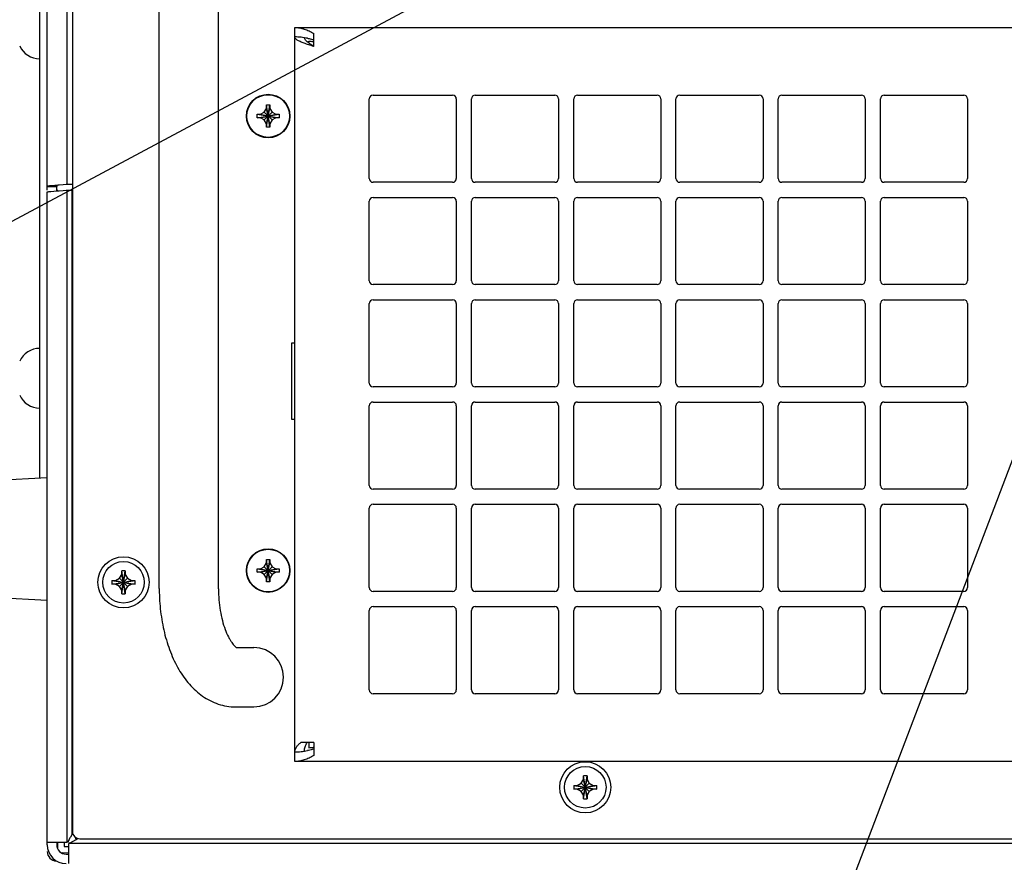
# Model space of a CAD drawing. Header units: inches. Extents: x 0 to 34, y 0 to 22.
# Tile 65 of 78: x 26.3 to 28.9, y 14.4 to 16.6. Entities that reach past the tile are written whole.
import ezdxf

# ---------------------------------------------------------------- set-up
doc = ezdxf.new("R2010")
doc.units = ezdxf.units.IN
doc.header["$LTSCALE"] = 1.87
doc.header["$MEASUREMENT"] = 0
doc.layers.get('0').update_dxf_attribs({"linetype": 'CONTINUOUS'})
for name, color, linetype in [('02___PRT_ALL_AXES', 7, 'CONTINUOUS'), ('DATUMCURVES', 7, 'CONTINUOUS'), ('DETAIL', 7, 'CONTINUOUS')]:
    doc.layers.add(name, color=color, linetype=linetype)
doc.styles.get("Standard").update_dxf_attribs({"font": 'txt', "width": 0.8})
doc.dimstyles.get("Standard").update_dxf_attribs({"dimtxt": 0.125, "dimasz": 0.18, "dimexe": 0.125, "dimexo": 0.0625, "dimgap": 0.09, "dimtad": 0, "dimtih": 1, "dimtoh": 1, "dimdec": 3, "dimzin": 4, "dimdsep": 46, "dimtxsty": 'STANDARD', "dimblk": '_FILLED', "dimblk1": '_FILLED', "dimblk2": '_FILLED', "dimcen": 0.09, "dimadec": 0, "dimazin": 0, "dimtol": 1, "dimtp": 0.01, "dimtm": 0.01, "dimtfac": 1, "dimtdec": 3, "dimtofl": 0, "dimtmove": 0, "dimatfit": 3, "dimldrblk": '_FILLED', "dimfxl": 1, "dimtolj": 1, "dimtzin": 4, "dimarcsym": 0})

# ---------------------------------------------------------------- blocks, each defined once
blk = doc.blocks.new('_FILLED')
at = {"color": 0, "linetype": 'BYBLOCK'}
blk.add_solid([(0, 0), (-1, 0.174), (-1, -0.174)], dxfattribs=at)

msp = doc.modelspace()

# ---------------------------------------------------------------- linework, layer by layer
at = {"color": 7, "linetype": 'CONTINUOUS'}
for p, q in [((26.3649, 16.164), (26.3649, 17.8213)), ((26.4179, 16.1787), (26.4179, 17.8156)), ((26.6609, 15.1125), (26.6609, 17.1443)), ((26.8171, 15.1112), (26.8171, 17.1443)), ((26.3449, 16.8542), (26.3449, 15.4032)), ((27.0189, 14.6559), (27.0189, 16.5934)), ((27.0189, 16.5934), (31.0529, 16.5934)), ((27.0689, 16.5434), (27.0689, 16.5778)), ((27.0559, 16.5523), (27.0559, 16.5572)), ((26.9439, 16.3799), (26.9439, 16.3889)), ((26.9439, 16.3304), (26.9529, 16.3889)), ((26.9529, 16.3304), (26.9439, 16.3889)), ((26.9439, 16.3889), (26.9529, 16.3889)), ((26.9529, 16.3889), (26.9529, 16.3799)), ((26.9191, 16.3552), (26.9191, 16.3642)), ((26.9191, 16.3642), (26.9776, 16.3552)), ((26.9191, 16.3642), (26.9281, 16.3642)), ((26.9191, 16.3552), (26.9776, 16.3642)), ((26.9281, 16.3642), (26.9381, 16.3699)), ((26.9281, 16.3642), (26.9686, 16.3552)), ((26.9281, 16.3552), (26.9686, 16.3642)), ((26.9381, 16.3699), (26.9439, 16.3799)), ((26.9381, 16.3494), (26.9586, 16.3699)), ((26.9381, 16.3699), (26.9586, 16.3494)), ((26.9439, 16.3394), (26.9529, 16.3799)), ((26.9529, 16.3394), (26.9439, 16.3799)), ((26.9529, 16.3799), (26.9586, 16.3699)), ((26.9586, 16.3699), (26.9686, 16.3642)), ((26.9686, 16.3642), (26.9776, 16.3642)), ((26.9776, 16.3642), (26.9776, 16.3552)), ((26.9281, 16.3552), (26.9191, 16.3552)), ((26.9381, 16.3494), (26.9281, 16.3552)), ((26.9439, 16.3394), (26.9381, 16.3494)), ((26.9439, 16.3304), (26.9439, 16.3394)), ((26.9529, 16.3304), (26.9439, 16.3304)), ((26.9586, 16.3494), (26.9529, 16.3394)), ((26.9529, 16.3394), (26.9529, 16.3304)), ((26.9686, 16.3552), (26.9586, 16.3494)), ((26.9776, 16.3552), (26.9686, 16.3552)), ((26.3848, 16.1762), (26.3746, 16.1754)), ((26.3899, 16.1766), (26.3848, 16.1762)), ((26.3914, 16.1767), (26.3899, 16.1766)), ((26.393, 16.1768), (26.3914, 16.1767)), ((26.3962, 16.177), (26.393, 16.1768)), ((26.4069, 16.1778), (26.3962, 16.177)), ((26.4146, 16.1787), (26.4069, 16.1778)), ((26.4304, 16.1787), (26.4146, 16.1787)), ((26.3649, 16.1738), (26.3899, 16.1738)), ((26.3649, 14.4361), (26.3649, 16.1592)), ((26.3746, 16.1608), (26.3899, 16.162)), ((26.3899, 16.1621), (26.3899, 16.1738)), ((26.3899, 16.162), (26.3914, 16.1621)), ((26.3914, 16.1621), (26.3929, 16.1622)), ((26.3916, 16.164), (26.3929, 16.164)), ((26.3929, 16.1622), (26.3962, 16.1624)), ((26.3962, 16.1624), (26.4069, 16.1632)), ((26.4069, 16.1632), (26.4146, 16.164)), ((26.4146, 16.164), (26.4304, 16.164)), ((26.4179, 14.4418), (26.4179, 16.164)), ((27.7554, 15.6547), (27.7554, 15.8647)), ((27.7654, 15.8747), (27.9754, 15.8747)), ((27.9854, 15.8647), (27.9854, 15.6547)), ((27.9754, 15.6447), (27.7654, 15.6447)), ((26.3649, 15.4042), (26.1936, 15.3953)), ((26.9439, 15.1799), (26.9439, 15.1889)), ((26.9529, 15.1304), (26.9439, 15.1889)), ((26.9439, 15.1304), (26.9529, 15.1889)), ((26.9439, 15.1889), (26.9529, 15.1889)), ((26.9529, 15.1889), (26.9529, 15.1799)), ((26.9191, 15.1552), (26.9191, 15.1642)), ((26.9191, 15.1642), (26.9776, 15.1552)), ((26.9191, 15.1642), (26.9281, 15.1642)), ((26.9191, 15.1552), (26.9776, 15.1642)), ((26.9281, 15.1642), (26.9381, 15.1699)), ((26.9281, 15.1642), (26.9686, 15.1552)), ((26.9281, 15.1552), (26.9686, 15.1642)), ((26.9381, 15.1699), (26.9439, 15.1799)), ((26.9381, 15.1699), (26.9586, 15.1494)), ((26.9381, 15.1494), (26.9586, 15.1699)), ((26.9529, 15.1394), (26.9439, 15.1799)), ((26.9439, 15.1394), (26.9529, 15.1799)), ((26.9529, 15.1799), (26.9586, 15.1699)), ((26.9586, 15.1699), (26.9686, 15.1642)), ((26.9686, 15.1642), (26.9776, 15.1642)), ((26.9776, 15.1642), (26.9776, 15.1552)), ((26.5454, 15.1336), (26.5557, 15.1395)), ((26.5557, 15.1395), (26.5616, 15.1498)), ((26.5557, 15.1395), (26.5771, 15.1181)), ((26.5557, 15.1181), (26.5771, 15.1395)), ((26.5711, 15.0984), (26.5616, 15.1592)), ((26.5616, 15.0984), (26.5711, 15.1592)), ((26.5616, 15.1589), (26.5616, 15.1592)), ((26.5616, 15.1498), (26.5616, 15.1589)), ((26.5711, 15.1078), (26.5616, 15.1498)), ((26.5616, 15.1078), (26.5711, 15.1498)), ((26.5711, 15.1592), (26.5711, 15.1589)), ((26.5711, 15.1589), (26.5711, 15.1498)), ((26.5711, 15.1498), (26.5771, 15.1395)), ((26.5771, 15.1395), (26.5874, 15.1336)), ((26.9281, 15.1552), (26.9191, 15.1552)), ((26.9381, 15.1494), (26.9281, 15.1552)), ((26.9439, 15.1394), (26.9381, 15.1494)), ((26.9439, 15.1304), (26.9439, 15.1394)), ((26.9586, 15.1494), (26.9529, 15.1394)), ((26.9529, 15.1394), (26.9529, 15.1304)), ((26.9686, 15.1552), (26.9586, 15.1494)), ((26.9776, 15.1552), (26.9686, 15.1552)), ((26.5359, 15.1336), (26.5968, 15.1241)), ((26.5359, 15.1241), (26.5968, 15.1336)), ((26.5359, 15.1336), (26.5362, 15.1336)), ((26.5362, 15.1241), (26.5359, 15.1241)), ((26.5362, 15.1336), (26.5454, 15.1336)), ((26.5454, 15.1241), (26.5362, 15.1241)), ((26.5454, 15.1336), (26.5874, 15.1241)), ((26.5454, 15.1241), (26.5874, 15.1336)), ((26.5557, 15.1181), (26.5454, 15.1241)), ((26.5616, 15.1078), (26.5557, 15.1181)), ((26.5771, 15.1181), (26.5711, 15.1078)), ((26.5874, 15.1241), (26.5771, 15.1181)), ((26.5874, 15.1336), (26.5965, 15.1336)), ((26.5965, 15.1241), (26.5874, 15.1241)), ((26.5965, 15.1336), (26.5968, 15.1336)), ((26.5968, 15.1241), (26.5965, 15.1241)), ((26.6609, 15.1125), (26.6609, 15.1088)), ((26.9529, 15.1304), (26.9439, 15.1304)), ((26.1936, 15.0909), (26.3649, 15.0819)), ((26.5616, 15.0987), (26.5616, 15.1078)), ((26.5616, 15.0984), (26.5616, 15.0987)), ((26.5711, 15.1078), (26.5711, 15.0987)), ((26.5711, 15.0987), (26.5711, 15.0984)), ((26.865, 14.9563), (26.9109, 14.9563)), ((26.8624, 14.8), (26.9109, 14.8)), ((27.0689, 14.7059), (27.0344, 14.7059)), ((27.0559, 14.7059), (27.0559, 14.6922)), ((27.0689, 14.7059), (27.0689, 14.6715)), ((31.0529, 14.6559), (27.0189, 14.6559)), ((27.7906, 14.5571), (27.7811, 14.618)), ((27.7811, 14.5571), (27.7906, 14.618)), ((27.7811, 14.6177), (27.7811, 14.618)), ((27.7811, 14.6086), (27.7811, 14.6177)), ((27.7906, 14.618), (27.7906, 14.6177)), ((27.7906, 14.6177), (27.7906, 14.6086)), ((27.7554, 14.5923), (27.8163, 14.5828)), ((27.7554, 14.5828), (27.8163, 14.5923)), ((27.7554, 14.5923), (27.7557, 14.5923)), ((27.7557, 14.5923), (27.7649, 14.5923)), ((27.7649, 14.5923), (27.7752, 14.5983)), ((27.7649, 14.5923), (27.8069, 14.5828)), ((27.7649, 14.5828), (27.8069, 14.5923)), ((27.7752, 14.5983), (27.7811, 14.6086)), ((27.7752, 14.5983), (27.7965, 14.5769)), ((27.7752, 14.5769), (27.7965, 14.5983)), ((27.7906, 14.5666), (27.7811, 14.6086)), ((27.7811, 14.5666), (27.7906, 14.6086)), ((27.7906, 14.6086), (27.7965, 14.5983)), ((27.7965, 14.5983), (27.8069, 14.5923)), ((27.8069, 14.5923), (27.816, 14.5923)), ((27.816, 14.5923), (27.8163, 14.5923)), ((27.7557, 14.5828), (27.7554, 14.5828)), ((27.7649, 14.5828), (27.7557, 14.5828)), ((27.7752, 14.5769), (27.7649, 14.5828)), ((27.7811, 14.5666), (27.7752, 14.5769)), ((27.7811, 14.5574), (27.7811, 14.5666)), ((27.7965, 14.5769), (27.7906, 14.5666)), ((27.7906, 14.5666), (27.7906, 14.5574)), ((27.8069, 14.5828), (27.7965, 14.5769)), ((27.816, 14.5828), (27.8069, 14.5828)), ((27.8163, 14.5828), (27.816, 14.5828)), ((27.7811, 14.5571), (27.7811, 14.5574)), ((27.7906, 14.5574), (27.7906, 14.5571)), ((26.4304, 14.4637), (26.426, 14.4564)), ((26.4325, 14.4658), (26.4304, 14.4637)), ((26.4179, 14.4418), (26.3649, 14.4418)), ((26.3924, 14.4418), (26.3924, 14.4276)), ((26.4099, 14.4418), (26.4099, 14.4313)), ((26.4224, 14.3861), (26.4224, 14.4391)), ((31.6494, 14.4391), (26.4224, 14.4391)), ((26.4296, 14.4434), (26.4369, 14.4472)), ((26.4393, 14.4486), (26.4442, 14.4516)), ((26.4399, 14.4558), (26.4399, 14.4516)), ((26.4442, 14.4516), (26.4455, 14.4528)), ((26.4048, 14.4151), (26.4224, 14.4149)), ((26.4099, 14.4313), (26.4224, 14.4313))]:
    msp.add_line(p, q, dxfattribs=at)
at = {"color": 3, "linetype": 'CONTINUOUS'}
for p, q in [((26.4314, 17.7857), (26.4314, 14.4717)), ((27.0689, 16.5434), (27.0593, 16.5497)), ((26.3899, 16.165), (26.3899, 16.1767)), ((27.0104, 15.7597), (27.0104, 15.5597)), ((27.0189, 15.7597), (27.0104, 15.7597)), ((27.0104, 15.5597), (27.0189, 15.5597)), ((26.3899, 14.4418), (26.3899, 14.4361)), ((26.4514, 14.4517), (31.6204, 14.4517)), ((26.4149, 14.4111), (26.4224, 14.4111))]:
    msp.add_line(p, q, dxfattribs=at)
for centre in [(26.9484, 16.3597), (26.9484, 15.1597)]:
    msp.add_circle(centre, 0.0575, dxfattribs=at)
at = {"color": 7, "linetype": 'CONTINUOUS'}
for centre, radius in [((26.9484, 16.3597), 0.0563), ((26.9484, 15.1597), 0.0563), ((26.5664, 15.1288), 0.0675), ((26.5664, 15.1288), 0.0548), ((27.7859, 14.5876), 0.0675), ((27.7859, 14.5876), 0.0548)]:
    msp.add_circle(centre, radius, dxfattribs=at)
at = {"color": 3, "linetype": 'CONTINUOUS'}
for centre, radius, start, end in [((27.0188, 16.4146), 0.1538, 83.7654, 89.9875), ((27.0178, 16.4043), 0.1641, 80.9889, 83.8008), ((27.0166, 16.3961), 0.1725, 80.6554, 81.0145), ((27.0155, 16.3896), 0.179, 78.1681, 80.6476), ((27.0187, 14.8361), 0.1552, 270.0407, 276.2064), ((27.0175, 14.847), 0.1662, 276.2165, 278.9939), ((27.0166, 14.8528), 0.1721, 278.9853, 279.1871), ((27.0151, 14.8617), 0.1811, 279.2145, 281.8166), ((26.4514, 14.4717), 0.02, 180, 270), ((26.4149, 14.4361), 0.025, 180, 270)]:
    msp.add_arc(centre, radius, start, end, dxfattribs=at)
at = {"color": 7, "linetype": 'CONTINUOUS'}
for centre, radius, start, end in [((26.3449, 16.5687), 0.0578, 204.4946, 270), ((27.7654, 15.8647), 0.01, 90, 180), ((27.9754, 15.8647), 0.01, 0, 90), ((26.3449, 15.6885), 0.0578, 90, 155.5054), ((27.7654, 15.6547), 0.01, 180, 270), ((27.9754, 15.6547), 0.01, 270, 360), ((26.3449, 15.6467), 0.0578, 204.4946, 270), ((26.5664, 15.0075), 0.1518, 88.2112, 91.7888), ((26.6877, 15.1288), 0.1518, 178.2115, 180.0005), ((26.6874, 15.1288), 0.1515, 179.998, 181.79), ((26.4453, 15.1288), 0.1515, 359.998, 1.79), ((26.4451, 15.1288), 0.1518, 358.2115, 0.0005), ((26.5664, 15.2501), 0.1518, 268.2112, 271.7888), ((26.9109, 14.8782), 0.0781, 270, 90), ((27.0558, 14.77), 0.0778, 270.0726, 279.3014), ((27.7859, 14.4663), 0.1518, 88.2112, 91.7888), ((27.9071, 14.5876), 0.1518, 178.2115, 180.0005), ((27.6648, 14.5876), 0.1515, 359.998, 1.79), ((27.9069, 14.5876), 0.1515, 179.998, 181.79), ((27.6646, 14.5876), 0.1518, 358.2115, 0.0005), ((27.7859, 14.7089), 0.1518, 268.2112, 271.7888), ((26.4149, 14.4361), 0.05, 180, 270), ((26.3439, 14.6094), 0.187, 299.8416, 300.6987), ((26.3899, 14.4182), 0.025, 180, 267.5)]:
    msp.add_arc(centre, radius, start, end, dxfattribs=at)
for points, knots in [([(27.0189, 16.5934), (27.023, 16.5934), (27.0315, 16.5927), (27.0441, 16.5896), (27.0567, 16.5846), (27.0648, 16.5802), (27.0689, 16.5778)], [0, 0, 0, 0, 0.236749, 0.479563, 0.733141, 1, 1, 1, 1]), ([(27.0434, 16.5519), (27.0416, 16.5526), (27.0382, 16.5539), (27.0334, 16.5559), (27.0291, 16.558), (27.0256, 16.56), (27.0227, 16.562), (27.0206, 16.5641), (27.0192, 16.5662), (27.0189, 16.5677), (27.0189, 16.5684)], [0, 0, 0, 0, 0.186395, 0.357247, 0.510319, 0.644261, 0.758362, 0.853115, 0.931548, 1, 1, 1, 1]), ([(27.0689, 16.5434), (27.0644, 16.5448), (27.0559, 16.5475), (27.0475, 16.5504), (27.0434, 16.5519)], [0, 0, 0, 0, 0.516562, 1, 1, 1, 1]), ([(27.0559, 16.5572), (27.0569, 16.5572), (27.0611, 16.5571), (27.0652, 16.5566), (27.0683, 16.5561)], [0, 0, 0, 0, 0.249062, 1, 1, 1, 1]), ([(26.3746, 16.1754), (26.3733, 16.1753), (26.3709, 16.1751), (26.3681, 16.1747), (26.3664, 16.1744), (26.3656, 16.1742), (26.3651, 16.1741), (26.3649, 16.1739), (26.3649, 16.1738)], [0, 0, 0, 0, 0.41303, 0.725061, 0.838046, 0.920968, 0.973866, 1, 1, 1, 1]), ([(26.3649, 16.1592), (26.3649, 16.1593), (26.3651, 16.1594), (26.3656, 16.1596), (26.3664, 16.1598), (26.3681, 16.1601), (26.3709, 16.1604), (26.3733, 16.1607), (26.3746, 16.1608)], [0, 0, 0, 0, 0.026134, 0.079032, 0.161954, 0.274939, 0.58697, 1, 1, 1, 1]), ([(26.6609, 15.1088), (26.661, 15.0896), (26.6628, 15.061), (26.6683, 15.0236), (26.674, 14.9964), (26.6812, 14.9701), (26.69, 14.945), (26.7002, 14.9213), (26.7119, 14.899), (26.7253, 14.8783), (26.7402, 14.8594), (26.7568, 14.8425), (26.7751, 14.8279), (26.795, 14.8159), (26.8165, 14.8069), (26.8391, 14.8013), (26.8547, 14.8), (26.8624, 14.8)], [0, 0, 0, 0, 0.14125, 0.210834, 0.279242, 0.346211, 0.411545, 0.475141, 0.537026, 0.597327, 0.656309, 0.714283, 0.771632, 0.828693, 0.88575, 0.942756, 1, 1, 1, 1]), ([(26.8171, 15.1112), (26.8171, 15.1015), (26.818, 15.0824), (26.8214, 15.0545), (26.8269, 15.0285), (26.8341, 15.0052), (26.8414, 14.9883), (26.8477, 14.9769), (26.852, 14.9702), (26.8561, 14.9647), (26.8597, 14.9607), (26.8626, 14.9581), (26.8643, 14.9568), (26.865, 14.9563)], [0, 0, 0, 0, 0.17487, 0.345277, 0.506718, 0.654541, 0.78352, 0.83918, 0.887883, 0.928893, 0.961495, 0.985271, 1, 1, 1, 1]), ([(27.0189, 14.6809), (27.0189, 14.682), (27.019, 14.6841), (27.0201, 14.6884), (27.0229, 14.6939), (27.0279, 14.7001), (27.0321, 14.704), (27.0344, 14.7059)], [0, 0, 0, 0, 0.103319, 0.209356, 0.438304, 0.700403, 1, 1, 1, 1]), ([(27.0689, 14.6715), (27.0648, 14.6691), (27.0567, 14.6648), (27.0441, 14.6597), (27.0315, 14.6566), (27.023, 14.6559), (27.0189, 14.6559)], [0, 0, 0, 0, 0.266859, 0.520437, 0.763251, 1, 1, 1, 1]), ([(26.426, 14.4564), (26.4253, 14.4552), (26.4227, 14.4505), (26.4205, 14.4456), (26.4194, 14.4418)], [0, 0, 0, 0, 0.25969, 1, 1, 1, 1]), ([(26.4224, 14.4406), (26.423, 14.4408), (26.4254, 14.4416), (26.4279, 14.4426), (26.4296, 14.4434)], [0, 0, 0, 0, 0.244678, 1, 1, 1, 1])]:
    msp.add_open_spline(points, degree=3, knots=knots, dxfattribs=at)
at = {"color": 3, "linetype": 'CONTINUOUS'}
for points, knots in [([(27.0593, 16.5497), (27.0574, 16.551), (27.0538, 16.5535), (27.0482, 16.5585), (27.0448, 16.5629), (27.0441, 16.5661)], [0, 0, 0, 0, 0.305027, 0.575843, 1, 1, 1, 1]), ([(27.0522, 16.5648), (27.0536, 16.5646), (27.0592, 16.5633), (27.0647, 16.5618), (27.0689, 16.5606)], [0, 0, 0, 0, 0.248139, 1, 1, 1, 1]), ([(26.3904, 16.1754), (26.3903, 16.1753), (26.3901, 16.1748), (26.3899, 16.1742), (26.3899, 16.1738)], [0, 0, 0, 0, 0.270639, 1, 1, 1, 1]), ([(27.0439, 14.6832), (27.044, 14.6851), (27.0446, 14.689), (27.0468, 14.6967), (27.0495, 14.7023), (27.0516, 14.7059)], [0, 0, 0, 0, 0.23684, 0.480511, 1, 1, 1, 1]), ([(27.0689, 14.6887), (27.0675, 14.6883), (27.062, 14.6867), (27.0564, 14.6854), (27.0522, 14.6845)], [0, 0, 0, 0, 0.251942, 1, 1, 1, 1])]:
    msp.add_open_spline(points, degree=3, knots=knots, dxfattribs=at)
at = {"layer": '02___PRT_ALL_AXES', "color": 7, "linetype": 'CONTINUOUS'}
for p, q in [((27.2254, 16.4147), (27.4354, 16.4147)), ((27.4954, 16.4147), (27.7054, 16.4147)), ((27.7654, 16.4147), (27.9754, 16.4147)), ((28.0354, 16.4147), (28.2454, 16.4147)), ((28.3054, 16.4147), (28.5154, 16.4147)), ((28.5754, 16.4147), (28.7854, 16.4147)), ((27.2154, 16.1947), (27.2154, 16.4047)), ((27.4454, 16.4047), (27.4454, 16.1947)), ((27.4854, 16.1947), (27.4854, 16.4047)), ((27.7154, 16.4047), (27.7154, 16.1947)), ((27.7554, 16.1947), (27.7554, 16.4047)), ((27.9854, 16.4047), (27.9854, 16.1947)), ((28.0254, 16.1947), (28.0254, 16.4047)), ((28.2554, 16.4047), (28.2554, 16.1947)), ((28.2954, 16.1947), (28.2954, 16.4047)), ((28.5254, 16.4047), (28.5254, 16.1947)), ((28.5654, 16.1947), (28.5654, 16.4047)), ((28.7954, 16.4047), (28.7954, 16.1947)), ((27.4354, 16.1847), (27.2254, 16.1847)), ((27.7054, 16.1847), (27.4954, 16.1847)), ((27.9754, 16.1847), (27.7654, 16.1847)), ((28.2454, 16.1847), (28.0354, 16.1847)), ((28.5154, 16.1847), (28.3054, 16.1847)), ((28.7854, 16.1847), (28.5754, 16.1847)), ((27.2154, 15.9247), (27.2154, 16.1347)), ((27.2254, 16.1447), (27.4354, 16.1447)), ((27.4454, 16.1347), (27.4454, 15.9247)), ((27.4854, 15.9247), (27.4854, 16.1347)), ((27.4954, 16.1447), (27.7054, 16.1447)), ((27.7154, 16.1347), (27.7154, 15.9247)), ((27.7554, 15.9247), (27.7554, 16.1347)), ((27.7654, 16.1447), (27.9754, 16.1447)), ((27.9854, 16.1347), (27.9854, 15.9247)), ((28.0254, 15.9247), (28.0254, 16.1347)), ((28.0354, 16.1447), (28.2454, 16.1447)), ((28.2554, 16.1347), (28.2554, 15.9247)), ((28.2954, 15.9247), (28.2954, 16.1347)), ((28.3054, 16.1447), (28.5154, 16.1447)), ((28.5254, 16.1347), (28.5254, 15.9247)), ((28.5654, 15.9247), (28.5654, 16.1347)), ((28.5754, 16.1447), (28.7854, 16.1447)), ((28.7954, 16.1347), (28.7954, 15.9247)), ((27.4354, 15.9147), (27.2254, 15.9147)), ((27.7054, 15.9147), (27.4954, 15.9147)), ((27.9754, 15.9147), (27.7654, 15.9147)), ((28.2454, 15.9147), (28.0354, 15.9147)), ((28.5154, 15.9147), (28.3054, 15.9147)), ((28.7854, 15.9147), (28.5754, 15.9147)), ((27.2154, 15.6547), (27.2154, 15.8647)), ((27.2254, 15.8747), (27.4354, 15.8747)), ((27.4454, 15.8647), (27.4454, 15.6547)), ((27.4854, 15.6547), (27.4854, 15.8647)), ((27.4954, 15.8747), (27.7054, 15.8747)), ((27.7154, 15.8647), (27.7154, 15.6547)), ((28.0254, 15.6547), (28.0254, 15.8647)), ((28.0354, 15.8747), (28.2454, 15.8747)), ((28.2554, 15.8647), (28.2554, 15.6547)), ((28.2954, 15.6547), (28.2954, 15.8647)), ((28.3054, 15.8747), (28.5154, 15.8747)), ((28.5254, 15.8647), (28.5254, 15.6547)), ((28.5654, 15.6547), (28.5654, 15.8647)), ((28.5754, 15.8747), (28.7854, 15.8747)), ((28.7954, 15.8647), (28.7954, 15.6547)), ((27.4354, 15.6447), (27.2254, 15.6447)), ((27.7054, 15.6447), (27.4954, 15.6447)), ((28.2454, 15.6447), (28.0354, 15.6447)), ((28.5154, 15.6447), (28.3054, 15.6447)), ((28.7854, 15.6447), (28.5754, 15.6447)), ((27.2254, 15.6047), (27.4354, 15.6047)), ((27.4954, 15.6047), (27.7054, 15.6047)), ((27.7654, 15.6047), (27.9754, 15.6047)), ((28.0354, 15.6047), (28.2454, 15.6047)), ((28.3054, 15.6047), (28.5154, 15.6047)), ((28.5754, 15.6047), (28.7854, 15.6047)), ((27.2154, 15.3847), (27.2154, 15.5947)), ((27.4454, 15.5947), (27.4454, 15.3847)), ((27.4854, 15.3847), (27.4854, 15.5947)), ((27.7154, 15.5947), (27.7154, 15.3847)), ((27.7554, 15.3847), (27.7554, 15.5947)), ((27.9854, 15.5947), (27.9854, 15.3847)), ((28.0254, 15.3847), (28.0254, 15.5947)), ((28.2554, 15.5947), (28.2554, 15.3847)), ((28.2954, 15.3847), (28.2954, 15.5947)), ((28.5254, 15.5947), (28.5254, 15.3847)), ((28.5654, 15.3847), (28.5654, 15.5947)), ((28.7954, 15.5947), (28.7954, 15.3847)), ((27.4354, 15.3747), (27.2254, 15.3747)), ((27.7054, 15.3747), (27.4954, 15.3747)), ((27.9754, 15.3747), (27.7654, 15.3747)), ((28.2454, 15.3747), (28.0354, 15.3747)), ((28.5154, 15.3747), (28.3054, 15.3747)), ((28.7854, 15.3747), (28.5754, 15.3747)), ((27.2154, 15.1147), (27.2154, 15.3247)), ((27.2254, 15.3347), (27.4354, 15.3347)), ((27.4454, 15.3247), (27.4454, 15.1147)), ((27.4854, 15.1147), (27.4854, 15.3247)), ((27.4954, 15.3347), (27.7054, 15.3347)), ((27.7154, 15.3247), (27.7154, 15.1147)), ((27.7554, 15.1147), (27.7554, 15.3247)), ((27.7654, 15.3347), (27.9754, 15.3347)), ((27.9854, 15.3247), (27.9854, 15.1147)), ((28.0254, 15.1147), (28.0254, 15.3247)), ((28.0354, 15.3347), (28.2454, 15.3347)), ((28.2554, 15.3247), (28.2554, 15.1147)), ((28.2954, 15.1147), (28.2954, 15.3247)), ((28.3054, 15.3347), (28.5154, 15.3347)), ((28.5254, 15.3247), (28.5254, 15.1147)), ((28.5654, 15.1147), (28.5654, 15.3247)), ((28.5754, 15.3347), (28.7854, 15.3347)), ((28.7954, 15.3247), (28.7954, 15.1147)), ((27.4354, 15.1047), (27.2254, 15.1047)), ((27.7054, 15.1047), (27.4954, 15.1047)), ((27.9754, 15.1047), (27.7654, 15.1047)), ((28.2454, 15.1047), (28.0354, 15.1047)), ((28.5154, 15.1047), (28.3054, 15.1047)), ((28.7854, 15.1047), (28.5754, 15.1047)), ((27.2254, 15.0647), (27.4354, 15.0647)), ((27.4954, 15.0647), (27.7054, 15.0647)), ((27.7654, 15.0647), (27.9754, 15.0647)), ((28.0354, 15.0647), (28.2454, 15.0647)), ((28.3054, 15.0647), (28.5154, 15.0647)), ((28.5754, 15.0647), (28.7854, 15.0647)), ((27.2154, 14.8447), (27.2154, 15.0547)), ((27.4454, 15.0547), (27.4454, 14.8447)), ((27.4854, 14.8447), (27.4854, 15.0547)), ((27.7154, 15.0547), (27.7154, 14.8447)), ((27.7554, 14.8447), (27.7554, 15.0547)), ((27.9854, 15.0547), (27.9854, 14.8447)), ((28.0254, 14.8447), (28.0254, 15.0547)), ((28.2554, 15.0547), (28.2554, 14.8447)), ((28.2954, 14.8447), (28.2954, 15.0547)), ((28.5254, 15.0547), (28.5254, 14.8447)), ((28.5654, 14.8447), (28.5654, 15.0547)), ((28.7954, 15.0547), (28.7954, 14.8447)), ((27.4354, 14.8347), (27.2254, 14.8347)), ((27.7054, 14.8347), (27.4954, 14.8347)), ((27.9754, 14.8347), (27.7654, 14.8347)), ((28.2454, 14.8347), (28.0354, 14.8347)), ((28.5154, 14.8347), (28.3054, 14.8347)), ((28.7854, 14.8347), (28.5754, 14.8347))]:
    msp.add_line(p, q, dxfattribs=at)
for centre, start, end in [((27.2254, 16.4047), 90, 180), ((27.4354, 16.4047), 0, 90), ((27.4954, 16.4047), 90, 180), ((27.7054, 16.4047), 0, 90), ((27.7654, 16.4047), 90, 180), ((27.9754, 16.4047), 0, 90), ((28.0354, 16.4047), 90, 180), ((28.2454, 16.4047), 0, 90), ((28.3054, 16.4047), 90, 180), ((28.5154, 16.4047), 0, 90), ((28.5754, 16.4047), 90, 180), ((28.7854, 16.4047), 0, 90), ((27.2254, 16.1947), 180, 270), ((27.4354, 16.1947), 270, 360), ((27.4954, 16.1947), 180, 270), ((27.7054, 16.1947), 270, 360), ((27.7654, 16.1947), 180, 270), ((27.9754, 16.1947), 270, 360), ((28.0354, 16.1947), 180, 270), ((28.2454, 16.1947), 270, 360), ((28.3054, 16.1947), 180, 270), ((28.5154, 16.1947), 270, 360), ((28.5754, 16.1947), 180, 270), ((28.7854, 16.1947), 270, 360), ((27.2254, 16.1347), 90, 180), ((27.4354, 16.1347), 0, 90), ((27.4954, 16.1347), 90, 180), ((27.7054, 16.1347), 0, 90), ((27.7654, 16.1347), 90, 180), ((27.9754, 16.1347), 0, 90), ((28.0354, 16.1347), 90, 180), ((28.2454, 16.1347), 0, 90), ((28.3054, 16.1347), 90, 180), ((28.5154, 16.1347), 0, 90), ((28.5754, 16.1347), 90, 180), ((28.7854, 16.1347), 0, 90), ((27.2254, 15.9247), 180, 270), ((27.4354, 15.9247), 270, 360), ((27.4954, 15.9247), 180, 270), ((27.7054, 15.9247), 270, 360), ((27.7654, 15.9247), 180, 270), ((27.9754, 15.9247), 270, 360), ((28.0354, 15.9247), 180, 270), ((28.2454, 15.9247), 270, 360), ((28.3054, 15.9247), 180, 270), ((28.5154, 15.9247), 270, 360), ((28.5754, 15.9247), 180, 270), ((28.7854, 15.9247), 270, 360), ((27.2254, 15.8647), 90, 180), ((27.4354, 15.8647), 0, 90), ((27.4954, 15.8647), 90, 180), ((27.7054, 15.8647), 0, 90), ((28.0354, 15.8647), 90, 180), ((28.2454, 15.8647), 0, 90), ((28.3054, 15.8647), 90, 180), ((28.5154, 15.8647), 0, 90), ((28.5754, 15.8647), 90, 180), ((28.7854, 15.8647), 0, 90), ((27.2254, 15.6547), 180, 270), ((27.4354, 15.6547), 270, 360), ((27.4954, 15.6547), 180, 270), ((27.7054, 15.6547), 270, 360), ((28.0354, 15.6547), 180, 270), ((28.2454, 15.6547), 270, 360), ((28.3054, 15.6547), 180, 270), ((28.5154, 15.6547), 270, 360), ((28.5754, 15.6547), 180, 270), ((28.7854, 15.6547), 270, 360), ((27.2254, 15.5947), 90, 180), ((27.4354, 15.5947), 0, 90), ((27.4954, 15.5947), 90, 180), ((27.7054, 15.5947), 0, 90), ((27.7654, 15.5947), 90, 180), ((27.9754, 15.5947), 0, 90), ((28.0354, 15.5947), 90, 180), ((28.2454, 15.5947), 0, 90), ((28.3054, 15.5947), 90, 180), ((28.5154, 15.5947), 0, 90), ((28.5754, 15.5947), 90, 180), ((28.7854, 15.5947), 0, 90), ((27.2254, 15.3847), 180, 270), ((27.4354, 15.3847), 270, 360), ((27.4954, 15.3847), 180, 270), ((27.7054, 15.3847), 270, 360), ((27.7654, 15.3847), 180, 270), ((27.9754, 15.3847), 270, 360), ((28.0354, 15.3847), 180, 270), ((28.2454, 15.3847), 270, 360), ((28.3054, 15.3847), 180, 270), ((28.5154, 15.3847), 270, 360), ((28.5754, 15.3847), 180, 270), ((28.7854, 15.3847), 270, 360), ((27.2254, 15.3247), 90, 180), ((27.4354, 15.3247), 0, 90), ((27.4954, 15.3247), 90, 180), ((27.7054, 15.3247), 0, 90), ((27.7654, 15.3247), 90, 180), ((27.9754, 15.3247), 0, 90), ((28.0354, 15.3247), 90, 180), ((28.2454, 15.3247), 0, 90), ((28.3054, 15.3247), 90, 180), ((28.5154, 15.3247), 0, 90), ((28.5754, 15.3247), 90, 180), ((28.7854, 15.3247), 0, 90), ((27.2254, 15.1147), 180, 270), ((27.4354, 15.1147), 270, 360), ((27.4954, 15.1147), 180, 270), ((27.7054, 15.1147), 270, 360), ((27.7654, 15.1147), 180, 270), ((27.9754, 15.1147), 270, 360), ((28.0354, 15.1147), 180, 270), ((28.2454, 15.1147), 270, 360), ((28.3054, 15.1147), 180, 270), ((28.5154, 15.1147), 270, 360), ((28.5754, 15.1147), 180, 270), ((28.7854, 15.1147), 270, 360), ((27.2254, 15.0547), 90, 180), ((27.4354, 15.0547), 0, 90), ((27.4954, 15.0547), 90, 180), ((27.7054, 15.0547), 0, 90), ((27.7654, 15.0547), 90, 180), ((27.9754, 15.0547), 0, 90), ((28.0354, 15.0547), 90, 180), ((28.2454, 15.0547), 0, 90), ((28.3054, 15.0547), 90, 180), ((28.5154, 15.0547), 0, 90), ((28.5754, 15.0547), 90, 180), ((28.7854, 15.0547), 0, 90), ((27.2254, 14.8447), 180, 270), ((27.4354, 14.8447), 270, 360), ((27.4954, 14.8447), 180, 270), ((27.7054, 14.8447), 270, 360), ((27.7654, 14.8447), 180, 270), ((27.9754, 14.8447), 270, 360), ((28.0354, 14.8447), 180, 270), ((28.2454, 14.8447), 270, 360), ((28.3054, 14.8447), 180, 270), ((28.5154, 14.8447), 270, 360), ((28.5754, 14.8447), 180, 270), ((28.7854, 14.8447), 270, 360)]:
    msp.add_arc(centre, 0.01, start, end, dxfattribs=at)
at = {"layer": 'DATUMCURVES', "color": 40, "linetype": 'CONTINUOUS'}
for p, q in [((26.4304, 14.4637), (26.4304, 16.164)), ((26.4325, 14.4658), (26.4304, 14.4637)), ((26.4442, 14.4516), (26.4455, 14.4528))]:
    msp.add_line(p, q, dxfattribs=at)

# ---------------------------------------------------------------- leaders
at = {"layer": 'DETAIL', "color": 2, "linetype": 'CONTINUOUS'}
for points in [[(29.4195, 16.7796), (28.1199, 13.3703), (27.9399, 13.3703)], [(27.5563, 16.7688), (25.4527, 15.6428), (25.2727, 15.6428)], [(30.1905, 16.7715), (28.4563, 12.5862), (28.2763, 12.5862)]]:
    msp.add_leader(points, dimstyle='STANDARD', override={"dimtad": 0}, dxfattribs=at)

doc.saveas('drawing.dxf')
